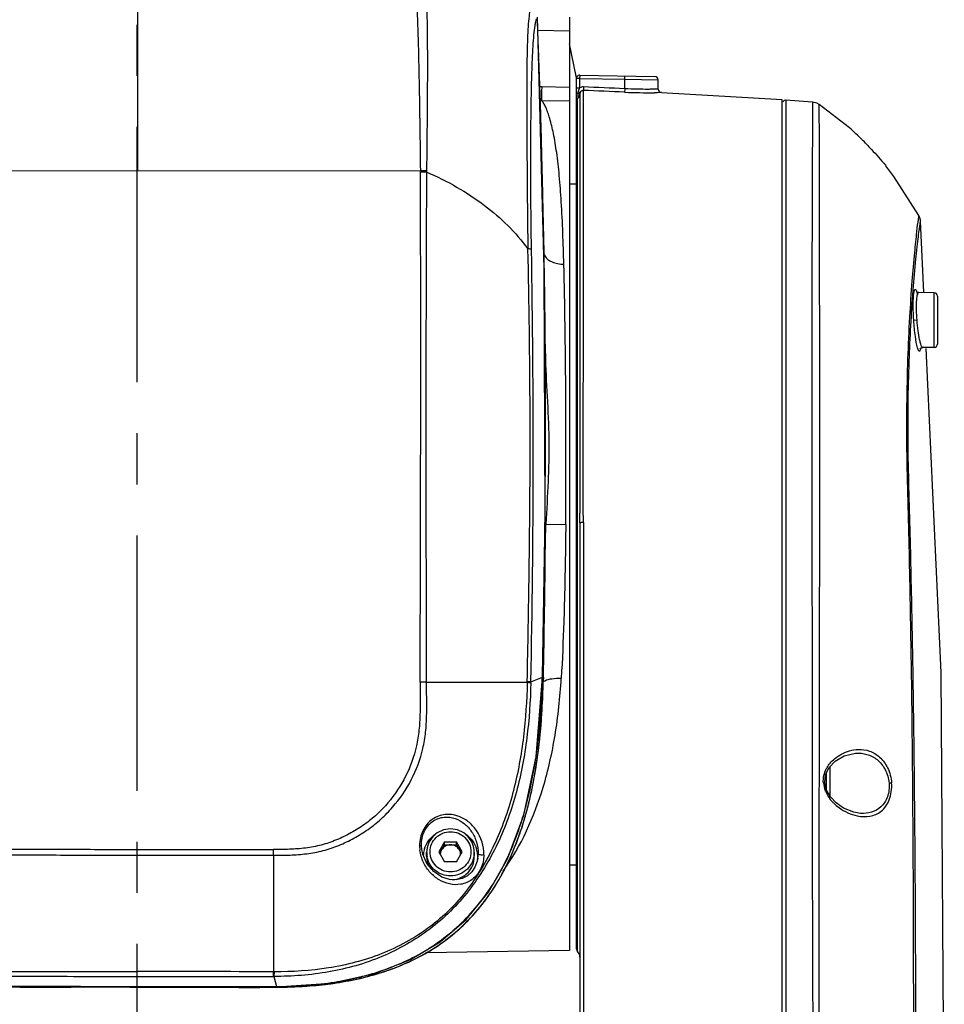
# Model space of a CAD drawing. Header units: millimetres. Extents: x 5828 to 6704, y 123 to 421.
# Tile 18 of 145: x 6362.36 to 6369.14, y 273.04 to 280.27. Entities that reach past the tile are written whole.
import ezdxf

# ---------------------------------------------------------------- set-up
doc = ezdxf.new("R2010")
doc.units = ezdxf.units.MM
doc.linetypes.add('CENTER', pattern=[0.6, 0.375, -0.075, 0.075, -0.075])
doc.layers.add('中心线', color=7, linetype='Continuous')
doc.layers.add('外形图', color=7, linetype='Continuous')

msp = doc.modelspace()

# ---------------------------------------------------------------- linework, layer by layer
at = {"layer": '中心线', "linetype": 'CENTER', "ltscale": 5}
msp.add_line((6363.2184, 232.6078), (6363.2184, 284.1719), dxfattribs=at)
at = {"layer": '外形图', "color": 7, "linetype": 'Continuous'}
for p, q in [((6363.2217, 279.1621), (6363.2232, 281.2533)), ((6366.2067, 278.4418), (6366.1563, 280.2899)), ((6366.3934, 280.2884), (6366.3934, 273.4353)), ((6366.1591, 280.1925), (6366.3934, 280.1884)), ((6366.4406, 279.8549), (6366.3934, 280.0921)), ((6366.4413, 279.8494), (6366.4406, 279.8549)), ((6366.4434, 279.8384), (6366.4463, 279.85)), ((6366.4689, 279.8634), (6367.0188, 279.8538)), ((6366.3934, 279.7733), (6366.1881, 279.7765)), ((6366.4434, 273.4447), (6366.4434, 279.8384)), ((6366.4434, 279.7704), (6366.4689, 279.7704)), ((6366.4689, 279.8384), (6366.4435, 279.8384)), ((6366.4689, 279.7704), (6366.4689, 279.8384)), ((6366.4689, 279.8384), (6366.7978, 279.8326)), ((6366.7978, 279.7628), (6366.7978, 279.8326)), ((6366.7978, 279.8326), (6367.0434, 279.8288)), ((6367.0434, 279.7595), (6367.0434, 279.8288)), ((6366.1807, 279.5675), (6366.1757, 279.7369)), ((6366.181, 279.5675), (6366.1758, 279.7369)), ((6366.4559, 279.6955), (6366.4552, 279.7318)), ((6366.4725, 279.7399), (6366.4684, 279.7264)), ((6366.4684, 279.7264), (6366.4684, 278.6629)), ((6366.4945, 279.6676), (6366.4943, 279.751)), ((6367.0666, 279.7346), (6367.0661, 279.7346)), ((6367.0671, 279.7345), (6367.0666, 279.7346)), ((6367.9534, 279.6819), (6367.0667, 279.7342)), ((6366.1881, 279.6771), (6366.3934, 279.6739)), ((6366.4518, 273.4261), (6366.4518, 279.6916)), ((6366.4945, 278.6629), (6366.4945, 279.669)), ((6367.9534, 264.2562), (6367.9534, 279.6819)), ((6367.9802, 279.6791), (6367.9802, 267.7723)), ((6368.1765, 279.6656), (6367.9802, 279.6791)), ((6368.4473, 279.4757), (6368.226, 279.6483)), ((6368.4473, 279.4758), (6368.4455, 279.4773)), ((6368.7112, 279.201), (6368.7149, 279.1964)), ((6361.1461, 279.1635), (6365.2973, 279.1608)), ((6365.2974, 279.1517), (6365.2973, 279.1608)), ((6365.3449, 279.1509), (6365.3451, 279.1603)), ((6365.345, 279.1509), (6365.345, 279.1603)), ((6366.3934, 279.0638), (6366.4434, 279.0638)), ((6368.9569, 278.8327), (6368.9569, 278.8327)), ((6368.9688, 278.7915), (6368.9688, 278.7915)), ((6368.9927, 278.268), (6368.9688, 278.7914)), ((6366.2059, 278.4716), (6366.2042, 278.5638)), ((6366.206, 278.4716), (6366.2045, 278.5638)), ((6366.2068, 278.4165), (6366.206, 278.4716)), ((6366.2132, 276.6194), (6366.2067, 278.4418)), ((6368.9137, 278.2862), (6368.9133, 278.2807)), ((6369.0689, 278.2642), (6368.9552, 278.2662)), ((6369.0689, 277.8634), (6369.0689, 278.2642)), ((6369.0934, 278.2393), (6369.0934, 277.8884)), ((6368.9439, 278.0638), (6368.9196, 278.0621)), ((6366.2132, 277.8163), (6366.2132, 277.8191)), ((6366.2134, 277.8163), (6366.2134, 277.8191)), ((6366.2155, 277.8191), (6366.2156, 277.8163)), ((6369.0689, 277.8634), (6368.9856, 277.8619)), ((6366.1936, 275.4399), (6366.2132, 276.6194)), ((6366.2104, 276.3936), (6366.2119, 276.5415)), ((6366.2195, 276.5652), (6366.3647, 276.5638)), ((6366.4684, 276.5749), (6366.4684, 272.8126)), ((6366.4945, 276.5774), (6366.4945, 272.8126)), ((6366.2151, 276.4112), (6366.2152, 276.4208)), ((6366.1082, 275.4076), (6366.1928, 275.4412)), ((6366.1484, 274.857), (6366.1936, 275.4399)), ((6366.1915, 275.4122), (6366.1927, 275.4412)), ((6366.1918, 275.4122), (6366.1927, 275.4412)), ((6366.1927, 275.4412), (6366.1936, 275.4399)), ((6366.2001, 275.4398), (6366.1996, 275.4137)), ((6365.3424, 275.405), (6366.0816, 275.4045)), ((6366.0816, 275.4045), (6366.0818, 275.4109)), ((6368.4913, 274.8841), (6368.4941, 274.8843)), ((6368.4913, 274.8841), (6368.4913, 274.8841)), ((6368.3034, 274.7834), (6368.3034, 274.5707)), ((6368.1743, 274.7388), (6368.1743, 274.5888)), ((6368.2728, 274.7261), (6368.2979, 274.7773)), ((6368.2784, 274.6159), (6368.2784, 274.7377)), ((6368.2793, 274.6126), (6368.2662, 274.6658)), ((6368.308, 274.5629), (6368.2793, 274.6126)), ((6368.3504, 274.518), (6368.308, 274.5629)), ((6365.3057, 274.2065), (6365.3056, 274.2095)), ((6365.3085, 274.175), (6365.3057, 274.2065)), ((6365.4751, 274.2329), (6365.4318, 274.159)), ((6365.4385, 274.1477), (6365.4751, 274.2103)), ((6365.4751, 274.2103), (6365.4751, 274.2329)), ((6365.4751, 274.2329), (6365.5617, 274.2329)), ((6365.4751, 274.2103), (6365.5617, 274.2103)), ((6365.5617, 274.2103), (6365.5617, 274.2329)), ((6365.605, 274.159), (6365.5617, 274.2329)), ((6365.5617, 274.2103), (6365.5984, 274.1477)), ((6364.2184, 274.1341), (6364.2179, 273.2777)), ((6365.3158, 274.1417), (6365.3085, 274.175)), ((6365.3085, 274.1747), (6365.3085, 274.175)), ((6365.3453, 274.0745), (6365.3158, 274.1417)), ((6365.3434, 274.1243), (6365.3434, 274.1547)), ((6365.4318, 274.159), (6365.4751, 274.0851)), ((6365.5617, 274.0851), (6365.605, 274.159)), ((6365.6934, 274.1243), (6365.6934, 274.1547)), ((6365.7217, 274.1456), (6365.7216, 274.1422)), ((6365.5617, 274.0851), (6365.4751, 274.0851)), ((6365.7189, 274.1127), (6365.7189, 274.1125)), ((6366.3934, 274.0638), (6366.4434, 274.0638)), ((6366.3934, 273.4353), (6365.3371, 273.4169)), ((6364.2158, 273.2437), (6364.2211, 273.2437)), ((6364.2211, 273.2437), (6364.2413, 273.1691)), ((6362.1943, 273.1683), (6362.3572, 273.1674)), ((6362.3572, 273.1674), (6363.2178, 273.1664)), ((6363.2178, 273.1645), (6363.2201, 273.1645)), ((6363.2178, 273.1638), (6363.2201, 273.1638)), ((6364.2413, 273.1691), (6364.2413, 273.1669)), ((6364.2413, 273.1676), (6364.2565, 273.168)), ((6364.2413, 273.1647), (6364.2565, 273.1649))]:
    msp.add_line(p, q, dxfattribs=at)
for points in [[(6367.9802, 279.6791), (6367.9678, 279.6768), (6367.9574, 279.6676)], [(6368.2261, 279.6483), (6368.2087, 279.6579), (6368.1765, 279.6656)], [(6368.9569, 278.8327), (6368.7745, 279.1198), (6368.7149, 279.1964)], [(6368.9688, 278.7915), (6368.9682, 278.7975), (6368.9647, 278.8139), (6368.957, 278.8327)], [(6368.9552, 278.2662), (6368.9447, 278.2691), (6368.9402, 278.2728)], [(6368.8989, 265.6171), (6369.0791, 268.8516), (6369.144, 272.1476), (6369.1203, 275.4763), (6369.0116, 277.8558)], [(6368.9683, 277.8538), (6368.9677, 277.8517), (6368.972, 277.857), (6368.9856, 277.8619)], [(6364.2413, 273.1669), (6364.6399, 273.1955), (6364.9639, 273.2661), (6365.2257, 273.3685), (6365.4428, 273.4988), (6365.6325, 273.6628), (6365.7965, 273.8619), (6365.937, 274.1079), (6366.0572, 274.4285), (6366.1484, 274.857)], [(6368.2979, 274.7773), (6368.3421, 274.825), (6368.408, 274.8646), (6368.4913, 274.8841)], [(6368.2662, 274.6658), (6368.2658, 274.6715), (6368.2728, 274.7261)], [(6368.5298, 274.4415), (6368.48, 274.4494), (6368.4045, 274.4801), (6368.3504, 274.518)], [(6365.7189, 274.1125), (6365.7146, 274.0912), (6365.6983, 274.0474), (6365.675, 274.0119), (6365.6436, 273.9829), (6365.6048, 273.9625), (6365.5603, 273.9528), (6365.5105, 273.9554), (6365.4552, 273.9734), (6365.3953, 274.0139), (6365.3453, 274.0745)], [(6363.2178, 273.1664), (6364.0803, 273.1662), (6364.2413, 273.1669)]]:
    msp.add_lwpolyline(points, dxfattribs=at)
for centre, radius, start, end in [((6287.7886, 277.229), 78.4273, 1.832459, 2.222359), ((6287.1631, 277.1388), 79.0554, 1.032881, 2.223859), ((6366.4684, 279.8384), 0.025, 89, 152.35824), ((6365.1868, 279.861), 1.2823, 358.98724, 359.49837), ((6367.0184, 279.8288), 0.025, 359.97946, 89.04386), ((6363.6137, 212.4447), 67.3934, 87.291932, 87.550399), ((6366.4213, 279.7277), 0.0473, 330.65157, 344.44412), ((6364.4418, 230.2754), 49.5182, 87.2738, 87.62437), ((6366.974, 283.5552), 3.8214, 267.34597, 270.64223), ((6367.0684, 279.7595), 0.025, 179.99186, 267.03463), ((6366.1895, 279.8257), 0.1486, 265.30397, 269.4233), ((6288.3733, 277.2475), 77.8423, 1.506732, 1.707891), ((6288.9998, 277.2634), 77.2156, 0.96495, 1.507133), ((6365.3055, 277.569), 1.5917, 88.57758, 90.29692), ((6365.2937, 277.5686), 1.5831, 88.14571, 89.86706), ((6282.6803, 277.126), 83.4457, 358.820031, 1.000378), ((6287.1654, 277.1388), 79.0531, 0.49308, 1.032861), ((6288.9216, 277.264), 77.2938, 0.411466, 0.854289), ((6369.0684, 278.2393), 0.025, 0, 89), ((6369.0684, 277.8884), 0.025, 271, 0), ((6289.8422, 277.2623), 76.3733, 359.549898, 0.415589), ((6349.6233, 276.5696), 16.8451, 0.01779, 0.25971), ((6287.1756, 277.1388), 79.0428, 358.76833, 359.472539), ((6347.1253, 276.0073), 19.0759, 358.29921, 358.65382), ((6365.2713, 272.944), 2.462, 88.34461, 89.44737), ((6363.0451, 275.4686), 3.0638, 358.73835, 358.86026), ((6362.4809, 275.3962), 3.7053, 350.94043, 352.28381), ((6368.4976, 274.6492), 0.2503, 139.78004, 140.27607), ((6368.471, 278.1343), 3.4807, 274.40145, 274.70707), ((6368.4436, 274.6743), 0.1862, 200.34133, 202.23079), ((6363.618, 275.1533), 2.5418, 341.66011, 345.10081), ((6368.5558, 274.7434), 0.3186, 223.19287, 224.84225), ((6363.8494, 275.0771), 2.2981, 338.88432, 341.6484), ((6365.5409, 274.2072), 0.2494, 179.92547, 181.07176), ((6365.563, 274.2057), 0.2714, 180.66923, 187.07483), ((6360.5786, 274.1852), 3.6401, 359.19577, 359.85531), ((6365.5139, 274.1241), 0.1955, 165.58984, 177.44303), ((6365.5123, 274.1244), 0.1938, 163.31648, 165.58084), ((6365.5137, 274.1547), 0.1702, 180.02271, 190.17055), ((6365.5161, 274.1364), 0.0726, 169.82427, 179.32838), ((6365.5208, 274.1364), 0.0726, 0.67162, 10.17573), ((6365.523, 274.124), 0.1954, 5.12507, 16.65675), ((6365.5252, 274.1242), 0.1933, 359.97027, 5.12455), ((6365.4748, 274.1497), 0.2469, 351.37262, 358.25665), ((6365.5239, 274.1244), 0.1946, 353.37093, 356.5285), ((6365.5258, 274.1243), 0.1927, 356.52732, 359.95744), ((6366.4684, 273.4447), 0.025, 180, 228.18969), ((6366.4184, 273.3888), 0.05, 0, 48.18969), ((6362.9259, -19.4636), 292.7442, 89.747129, 89.942849), ((6364.2196, 275.9158), 2.6381, 269.96178, 270.08257), ((6364.3, 275.5413), 2.3675, 277.11015, 281.83978), ((6364.3022, 275.675), 2.507, 277.34493, 278.1172), ((6364.3526, 275.2806), 2.1015, 281.89438, 284.35402), ((6362.954, -144.7353), 417.8992, 89.963826, 90.08205), ((6364.1426, 280.6578), 7.4937, 270.52902, 270.75512), ((6364.1856, 277.2852), 4.1164, 270.77568, 271.59823)]:
    msp.add_arc(centre, radius, start, end, dxfattribs=at)
for points, knots in [([(6365.1847, 281.1494), (6365.1952, 281.1168), (6365.2138, 281.0307), (6365.2358, 280.8723), (6365.2561, 280.6608), (6365.271, 280.4053), (6365.2811, 280.1179), (6365.2906, 279.6996), (6365.2943, 279.3783), (6365.2973, 279.1608)], [0, 0, 0, 0, 0.051524, 0.132086, 0.2404, 0.370903, 0.516904, 0.672797, 1, 1, 1, 1]), ([(6365.3451, 279.1603), (6365.3477, 279.4187), (6365.3529, 279.7968), (6365.3494, 280.2819), (6365.3424, 280.5086), (6365.336, 280.6154)], [0, 0, 0, 0, 0.532634, 0.779531, 1, 1, 1, 1]), ([(6366.1042, 280.3513), (6366.0999, 280.333), (6366.0935, 280.2895), (6366.0871, 280.2165), (6366.083, 280.1292), (6366.0797, 279.9947), (6366.0784, 279.8123), (6366.0784, 279.5821), (6366.0794, 279.3413), (6366.0811, 279.0939), (6366.0834, 278.8421), (6366.0855, 278.6731), (6366.0867, 278.5881)], [0, 0, 0, 0, 0.032073, 0.074444, 0.12467, 0.180555, 0.303216, 0.434846, 0.571952, 0.712553, 0.855485, 1, 1, 1, 1]), ([(6366.1132, 278.5829), (6366.1118, 278.6655), (6366.1096, 278.8297), (6366.108, 279.074), (6366.1077, 279.3138), (6366.1092, 279.5467), (6366.1121, 279.7348), (6366.116, 279.8785), (6366.1196, 279.979), (6366.1243, 280.072), (6366.1303, 280.1542), (6366.1369, 280.2141), (6366.1437, 280.2529), (6366.1476, 280.2689), (6366.1498, 280.2758)], [0, 0, 0, 0, 0.146173, 0.29062, 0.432511, 0.570581, 0.702682, 0.76545, 0.825144, 0.880646, 0.93016, 0.971014, 0.9872, 1, 1, 1, 1]), ([(6366.4689, 279.8634), (6366.4692, 279.8634), (6366.4687, 279.8614), (6366.4693, 279.8594), (6366.469, 279.8549), (6366.469, 279.8517), (6366.469, 279.8498)], [0, 0, 0, 0, 0.069638, 0.270088, 0.587985, 1, 1, 1, 1]), ([(6366.7978, 279.8326), (6366.7979, 279.8358), (6366.7979, 279.8417), (6366.798, 279.8487), (6366.7979, 279.8531), (6366.7981, 279.8556), (6366.7978, 279.8566), (6366.798, 279.8576), (6366.7978, 279.8576)], [0, 0, 0, 0, 0.381877, 0.706627, 0.830957, 0.923205, 0.980239, 1, 1, 1, 1]), ([(6366.1881, 279.7765), (6366.1879, 279.7646), (6366.1876, 279.7424), (6366.1873, 279.7127), (6366.1877, 279.6916), (6366.1876, 279.6806), (6366.1881, 279.6771)], [0, 0, 0, 0, 0.3593, 0.671129, 0.894539, 1, 1, 1, 1]), ([(6366.4959, 279.7764), (6366.4957, 279.7733), (6366.4956, 279.7676), (6366.495, 279.7594), (6366.4957, 279.7552), (6366.4946, 279.7516), (6366.4952, 279.7514)], [0, 0, 0, 0, 0.379233, 0.702643, 0.919266, 1, 1, 1, 1]), ([(6366.4434, 279.7305), (6366.4434, 279.7308), (6366.445, 279.7311), (6366.4482, 279.7322), (6366.4523, 279.7318), (6366.4552, 279.7318)], [0, 0, 0, 0, 0.076394, 0.277446, 1, 1, 1, 1]), ([(6366.4552, 279.7318), (6366.459, 279.7326), (6366.4672, 279.7348), (6366.4719, 279.7419), (6366.4751, 279.7446)], [0, 0, 0, 0, 0.477887, 1, 1, 1, 1]), ([(6366.4552, 279.7318), (6366.4564, 279.7314), (6366.4601, 279.7298), (6366.464, 279.7289), (6366.4666, 279.7279)], [0, 0, 0, 0, 0.315746, 1, 1, 1, 1]), ([(6366.4666, 279.7279), (6366.4671, 279.7277), (6366.4678, 279.7274), (6366.4684, 279.7267), (6366.4684, 279.7264)], [0, 0, 0, 0, 0.638995, 1, 1, 1, 1]), ([(6366.7978, 279.7628), (6366.7975, 279.7572), (6366.7976, 279.7489), (6366.7966, 279.7405), (6366.797, 279.7379)], [0, 0, 0, 0, 0.680164, 1, 1, 1, 1]), ([(6367.0434, 279.7595), (6367.0415, 279.7599), (6367.0346, 279.7592), (6367.0203, 279.7595), (6366.9976, 279.7589), (6366.9535, 279.7587), (6366.886, 279.7591), (6366.8288, 279.7612), (6366.7978, 279.7628)], [0, 0, 0, 0, 0.023269, 0.082735, 0.176228, 0.300373, 0.621469, 1, 1, 1, 1]), ([(6367.0661, 279.7346), (6367.0642, 279.7347), (6367.0478, 279.7345), (6367.0314, 279.7342), (6367.0168, 279.7341)], [0, 0, 0, 0, 0.112525, 1, 1, 1, 1]), ([(6366.3506, 278.4748), (6366.3466, 278.6274), (6366.3393, 278.8448), (6366.3192, 279.1179), (6366.3005, 279.2854), (6366.2777, 279.4256), (6366.2514, 279.5369), (6366.2262, 279.6109), (6366.2046, 279.6542), (6366.1936, 279.6705), (6366.1881, 279.6771)], [0, 0, 0, 0, 0.374497, 0.533436, 0.671563, 0.7878, 0.881402, 0.952012, 0.97877, 1, 1, 1, 1]), ([(6368.1765, 279.6656), (6368.1764, 279.6656), (6368.1766, 279.6647), (6368.1763, 279.6637), (6368.1764, 279.6613), (6368.1762, 279.6568), (6368.1761, 279.6486), (6368.176, 279.6363), (6368.1759, 279.6204), (6368.1757, 279.6011), (6368.1757, 279.5782), (6368.1756, 279.5408), (6368.1755, 279.4856), (6368.1753, 279.4096), (6368.175, 279.3206), (6368.1745, 279.2192), (6368.1739, 279.1057), (6368.1732, 278.9316), (6368.1726, 278.6879), (6368.1724, 278.3673), (6368.1711, 278.0139), (6368.17, 277.634), (6368.1711, 277.2348), (6368.1696, 276.8241), (6368.1717, 276.4083), (6368.1727, 275.9913), (6368.1732, 275.574), (6368.1753, 275.1565), (6368.1746, 274.8781), (6368.1743, 274.7388)], [0, 0, 0, 0, 0.000089, 0.000356, 0.000801, 0.001425, 0.003211, 0.005713, 0.008931, 0.012866, 0.017514, 0.022866, 0.035639, 0.051103, 0.06918, 0.089794, 0.11286, 0.138288, 0.19579, 0.261286, 0.33347, 0.41102, 0.492586, 0.576552, 0.661135, 0.745773, 0.830469, 0.915218, 1, 1, 1, 1]), ([(6368.2255, 267.9171), (6368.2242, 268.4791), (6368.2249, 269.6032), (6368.2231, 271.2892), (6368.2277, 272.694), (6368.2248, 273.6772), (6368.2247, 274.2387), (6368.2265, 274.6596), (6368.2283, 275.0804), (6368.228, 275.5009), (6368.2282, 275.9211), (6368.2304, 276.4803), (6368.2291, 277.035), (6368.229, 277.5788), (6368.2291, 277.9639), (6368.2288, 278.323), (6368.2284, 278.6493), (6368.228, 278.8978), (6368.2276, 279.0754), (6368.2274, 279.1913), (6368.2273, 279.2951), (6368.2271, 279.3862), (6368.2267, 279.4641), (6368.2264, 279.5207), (6368.2262, 279.559), (6368.2261, 279.5824), (6368.226, 279.6022), (6368.2259, 279.6184), (6368.2259, 279.6309), (6368.2259, 279.6393), (6368.226, 279.6439), (6368.2258, 279.6464), (6368.2261, 279.6473), (6368.2258, 279.6484), (6368.226, 279.6483)], [0, 0, 0, 0, 0.143718, 0.287451, 0.431151, 0.502977, 0.538873, 0.574751, 0.610616, 0.646472, 0.68229, 0.718086, 0.789459, 0.824141, 0.85716, 0.887951, 0.915963, 0.940601, 0.951496, 0.961389, 0.970244, 0.978023, 0.984686, 0.990187, 0.992488, 0.994481, 0.996167, 0.997547, 0.998619, 0.999386, 0.999655, 0.999847, 0.999962, 1, 1, 1, 1]), ([(6368.5725, 279.3563), (6368.5622, 279.3669), (6368.5216, 279.4078), (6368.4795, 279.4473), (6368.4473, 279.4758)], [0, 0, 0, 0, 0.255967, 1, 1, 1, 1]), ([(6368.5724, 279.3562), (6368.5849, 279.3434), (6368.6328, 279.2931), (6368.6786, 279.2409), (6368.7112, 279.201)], [0, 0, 0, 0, 0.258231, 1, 1, 1, 1]), ([(6365.295, 275.4059), (6365.2966, 275.7183), (6365.2983, 276.343), (6365.3004, 277.5916), (6365.3004, 278.5278), (6365.2974, 279.1517)], [0, 0, 0, 0, 0.250205, 0.500283, 1, 1, 1, 1]), ([(6365.3424, 275.405), (6365.3422, 275.7175), (6365.3407, 276.3422), (6365.3404, 277.279), (6365.3407, 278.2152), (6365.3433, 278.8391), (6365.3449, 279.1509)], [0, 0, 0, 0, 0.250238, 0.500337, 0.750271, 1, 1, 1, 1]), ([(6365.3449, 279.1509), (6365.4944, 279.0863), (6365.7697, 278.9307), (6365.9972, 278.7086), (6366.0867, 278.5881)], [0, 0, 0, 0, 0.520286, 1, 1, 1, 1]), ([(6368.9569, 278.8326), (6368.9567, 278.8329), (6368.9551, 278.8296), (6368.955, 278.8236), (6368.9526, 278.8133), (6368.9516, 278.8065)], [0, 0, 0, 0, 0.044284, 0.223084, 1, 1, 1, 1]), ([(6368.9516, 278.8065), (6368.9473, 278.7761), (6368.9379, 278.6945), (6368.9223, 278.5423), (6368.9045, 278.3329), (6368.887, 278.0723), (6368.8732, 277.7681), (6368.866, 277.4291), (6368.8664, 277.0657), (6368.8814, 276.5617), (6368.891, 276.0525), (6368.9005, 275.5423), (6368.9067, 275.0313), (6368.9124, 274.392), (6368.9177, 273.3674), (6368.9161, 272.085), (6368.9056, 270.5446), (6368.8917, 269.3886), (6368.8754, 268.6177), (6368.8645, 268.1037), (6368.8531, 267.7183), (6368.8452, 267.4614)], [0, 0, 0, 0, 0.008099, 0.021723, 0.040427, 0.063656, 0.090747, 0.120918, 0.153279, 0.186799, 0.25418, 0.287919, 0.321673, 0.389256, 0.456934, 0.592491, 0.728245, 0.864116, 0.89809, 0.932062, 1, 1, 1, 1]), ([(6368.9688, 278.7915), (6368.9682, 278.799), (6368.9553, 278.7155), (6368.9533, 278.6912), (6368.9418, 278.5939), (6368.9292, 278.4691), (6368.9196, 278.3616), (6368.9137, 278.2862)], [0, 0, 0, 0, 0.044774, 0.231529, 0.37631, 0.553671, 1, 1, 1, 1]), ([(6366.4685, 278.6629), (6366.4685, 278.3498), (6366.4686, 277.6775), (6366.4668, 277.0052), (6366.4683, 276.646)], [0, 0, 0, 0, 0.465746, 1, 1, 1, 1]), ([(6366.4944, 276.5769), (6366.4923, 276.7653), (6366.4926, 277.1371), (6366.4945, 277.8344), (6366.4945, 278.3433), (6366.4945, 278.6688)], [0, 0, 0, 0, 0.270251, 0.53315, 1, 1, 1, 1]), ([(6366.0818, 275.4109), (6366.0876, 275.6758), (6366.0994, 276.3378), (6366.1067, 277.397), (6366.0964, 278.1912), (6366.0867, 278.5881)], [0, 0, 0, 0, 0.25015, 0.62516, 1, 1, 1, 1]), ([(6366.1132, 278.5829), (6366.1104, 278.5845), (6366.1013, 278.5863), (6366.0924, 278.5875), (6366.0867, 278.5881)], [0, 0, 0, 0, 0.361199, 1, 1, 1, 1]), ([(6366.2104, 278.5361), (6366.2213, 278.5156), (6366.255, 278.492), (6366.3054, 278.4774), (6366.3353, 278.4747), (6366.3506, 278.4748)], [0, 0, 0, 0, 0.439252, 0.710324, 1, 1, 1, 1]), ([(6366.3647, 276.5638), (6366.3671, 276.9003), (6366.3669, 277.5373), (6366.3583, 278.1743), (6366.3506, 278.4748)], [0, 0, 0, 0, 0.528201, 1, 1, 1, 1]), ([(6368.9133, 278.2807), (6368.8999, 278.1087), (6368.8786, 277.7255), (6368.872, 277.2281), (6368.8832, 276.7891), (6368.893, 276.4467), (6368.9004, 276.103), (6368.9101, 275.6444), (6368.9187, 275.0704), (6368.9259, 274.3811), (6368.9306, 273.6909), (6368.9331, 272.7694), (6368.9312, 271.6165), (6368.9202, 270.232), (6368.9007, 269.0778), (6368.8778, 268.1543), (6368.8621, 267.6927), (6368.8541, 267.4619)], [0, 0, 0, 0, 0.04784, 0.10637, 0.137831, 0.169588, 0.20134, 0.233135, 0.296767, 0.360477, 0.424265, 0.488109, 0.61594, 0.743904, 0.871945, 0.935973, 1, 1, 1, 1]), ([(6368.9182, 278.243), (6368.9186, 278.2484), (6368.9197, 278.258), (6368.9217, 278.2708), (6368.9241, 278.2804), (6368.9264, 278.2865), (6368.9302, 278.2903), (6368.9347, 278.2877), (6368.9375, 278.2821), (6368.9395, 278.2774), (6368.9405, 278.2745)], [0, 0, 0, 0, 0.237058, 0.428515, 0.572088, 0.667838, 0.723519, 0.775362, 0.864267, 1, 1, 1, 1]), ([(6368.9439, 278.0638), (6368.942, 278.0883), (6368.9397, 278.134), (6368.9397, 278.1883), (6368.9422, 278.2244), (6368.9447, 278.244), (6368.9479, 278.257), (6368.951, 278.2641), (6368.9531, 278.2656)], [0, 0, 0, 0, 0.361796, 0.673937, 0.797818, 0.894669, 0.961975, 1, 1, 1, 1]), ([(6368.9405, 278.2745), (6368.9411, 278.2728), (6368.9436, 278.2646), (6368.9456, 278.2563), (6368.947, 278.2496)], [0, 0, 0, 0, 0.210333, 1, 1, 1, 1]), ([(6368.9531, 278.2656), (6368.9534, 278.2658), (6368.9541, 278.2661), (6368.9548, 278.2662), (6368.9552, 278.2662)], [0, 0, 0, 0, 0.520316, 1, 1, 1, 1]), ([(6368.9196, 278.0621), (6368.9173, 278.0957), (6368.9148, 278.156), (6368.9158, 278.2165), (6368.9182, 278.243)], [0, 0, 0, 0, 0.558043, 1, 1, 1, 1]), ([(6368.9484, 277.8592), (6368.9403, 277.8863), (6368.9294, 277.9542), (6368.9223, 278.0222), (6368.9196, 278.0621)], [0, 0, 0, 0, 0.414174, 1, 1, 1, 1]), ([(6368.9856, 277.8619), (6368.9835, 277.8619), (6368.9785, 277.8677), (6368.9739, 277.8791), (6368.9681, 277.8979), (6368.9598, 277.934), (6368.9508, 277.9901), (6368.9459, 278.0379), (6368.9439, 278.0638)], [0, 0, 0, 0, 0.030666, 0.091811, 0.185406, 0.308778, 0.626739, 1, 1, 1, 1]), ([(6368.9536, 277.8444), (6368.9532, 277.8454), (6368.9512, 277.8503), (6368.9496, 277.8552), (6368.9484, 277.8592)], [0, 0, 0, 0, 0.211499, 1, 1, 1, 1]), ([(6368.9685, 277.8495), (6368.9678, 277.8461), (6368.9666, 277.8414), (6368.9634, 277.8353), (6368.9598, 277.8354), (6368.9564, 277.8385), (6368.9548, 277.8418), (6368.9536, 277.8444)], [0, 0, 0, 0, 0.356931, 0.546011, 0.613872, 0.702965, 1, 1, 1, 1]), ([(6366.2155, 277.8163), (6366.2166, 277.712), (6366.2283, 277.5035), (6366.2411, 277.2429), (6366.2408, 277.0342), (6366.2339, 276.8256), (6366.224, 276.6694), (6366.2195, 276.5651)], [0, 0, 0, 0, 0.249991, 0.499985, 0.62499, 0.74999, 1, 1, 1, 1]), ([(6366.3647, 276.5638), (6366.3637, 276.4676), (6366.36, 276.2288), (6366.3519, 275.8519), (6366.3395, 275.5715), (6366.3318, 275.4337)], [0, 0, 0, 0, 0.255371, 0.633723, 1, 1, 1, 1]), ([(6366.4944, 276.5774), (6366.4912, 276.5774), (6366.4854, 276.5773), (6366.4772, 276.577), (6366.4726, 276.576), (6366.4686, 276.5758), (6366.4685, 276.5749)], [0, 0, 0, 0, 0.370153, 0.670322, 0.89525, 1, 1, 1, 1]), ([(6366.1959, 275.5592), (6366.1992, 275.6982), (6366.2041, 275.9764), (6366.2087, 276.2545), (6366.2104, 276.3936)], [0, 0, 0, 0, 0.499979, 1, 1, 1, 1]), ([(6365.9047, 274.0182), (6366.0378, 274.2022), (6366.1872, 274.5365), (6366.2953, 275.023), (6366.3235, 275.2933), (6366.3318, 275.4337)], [0, 0, 0, 0, 0.455983, 0.717657, 1, 1, 1, 1]), ([(6366.2105, 275.416), (6366.2269, 275.4239), (6366.2677, 275.4331), (6366.3089, 275.4347), (6366.3318, 275.4337)], [0, 0, 0, 0, 0.442814, 1, 1, 1, 1]), ([(6364.2184, 274.1341), (6364.2592, 274.1339), (6364.3407, 274.1345), (6364.463, 274.1424), (6364.5835, 274.1652), (6364.6997, 274.2044), (6364.8101, 274.2574), (6364.9142, 274.3217), (6365.0098, 274.3981), (6365.1239, 274.5144), (6365.2398, 274.684), (6365.3115, 274.8769), (6365.3382, 275.038), (6365.3445, 275.1603), (6365.344, 275.2827), (6365.3426, 275.3643), (6365.3424, 275.405)], [0, 0, 0, 0, 0.062587, 0.125178, 0.187721, 0.250249, 0.312728, 0.37519, 0.437622, 0.500051, 0.624776, 0.749696, 0.812252, 0.874838, 0.937447, 1, 1, 1, 1]), ([(6365.295, 275.4059), (6365.2948, 275.3667), (6365.2952, 275.2881), (6365.2956, 275.1702), (6365.2892, 275.0524), (6365.2641, 274.8973), (6365.1977, 274.7108), (6365.0884, 274.546), (6364.9799, 274.4326), (6364.8884, 274.3581), (6364.7885, 274.2956), (6364.6823, 274.2443), (6364.5705, 274.2061), (6364.4544, 274.1843), (6364.3366, 274.1765), (6364.258, 274.1759), (6364.2187, 274.176)], [0, 0, 0, 0, 0.062592, 0.125191, 0.187772, 0.250319, 0.375086, 0.499792, 0.562243, 0.624701, 0.687181, 0.749686, 0.81221, 0.874767, 0.93737, 1, 1, 1, 1]), ([(6366.1081, 275.4011), (6366.1051, 275.266), (6366.0914, 275.0634), (6366.0495, 274.7964), (6366.0048, 274.5988), (6365.9446, 274.4055), (6365.8669, 274.2186), (6365.771, 274.0402), (6365.6563, 273.8731), (6365.5223, 273.7208), (6365.3684, 273.5882), (6365.1987, 273.4766), (6364.9561, 273.3559), (6364.6929, 273.2826), (6364.4243, 273.2489), (6364.2888, 273.2439), (6364.2211, 273.2437)], [0, 0, 0, 0, 0.125065, 0.187569, 0.250022, 0.312419, 0.374771, 0.437131, 0.499548, 0.562002, 0.624434, 0.686971, 0.749575, 0.874662, 0.937328, 1, 1, 1, 1]), ([(6366.0816, 275.4045), (6366.0785, 275.2707), (6366.0658, 275.0697), (6366.026, 274.8047), (6365.9833, 274.6083), (6365.9256, 274.4157), (6365.851, 274.229), (6365.7587, 274.0504), (6365.6477, 273.8826), (6365.5157, 273.7307), (6365.3631, 273.5995), (6365.1937, 273.4914), (6364.9513, 273.3777), (6364.6246, 273.2941), (6364.3567, 273.277), (6364.2229, 273.2777)], [0, 0, 0, 0, 0.125149, 0.187735, 0.250301, 0.312843, 0.375365, 0.43789, 0.500423, 0.562925, 0.625339, 0.687753, 0.750186, 0.874934, 1, 1, 1, 1]), ([(6364.2413, 273.1642), (6364.3131, 273.1651), (6364.4566, 273.1695), (6364.6708, 273.1916), (6364.8823, 273.2326), (6365.0885, 273.2948), (6365.2859, 273.3808), (6365.4692, 273.4935), (6365.6329, 273.6325), (6365.7737, 273.794), (6365.8899, 273.9735), (6366.0131, 274.2293), (6366.1164, 274.5698), (6366.1806, 274.9899), (6366.1966, 275.2725), (6366.1996, 275.4138)], [0, 0, 0, 0, 0.063014, 0.126021, 0.189005, 0.251954, 0.314838, 0.377592, 0.44023, 0.502748, 0.56514, 0.627432, 0.751688, 0.875859, 1, 1, 1, 1]), ([(6364.6562, 273.1931), (6364.781, 273.2109), (6365.0281, 273.2652), (6365.3761, 273.4186), (6365.6726, 273.6569), (6365.8949, 273.9629), (6366.043, 274.3083), (6366.1344, 274.6711), (6366.1839, 275.0411), (6366.1969, 275.2895), (6366.1996, 275.4137)], [0, 0, 0, 0, 0.126143, 0.251962, 0.377298, 0.502179, 0.626776, 0.751232, 0.87563, 1, 1, 1, 1]), ([(6366.0816, 275.4045), (6366.0845, 275.4043), (6366.0933, 275.4034), (6366.1022, 275.4024), (6366.1081, 275.4011)], [0, 0, 0, 0, 0.32249, 1, 1, 1, 1]), ([(6366.0818, 275.4109), (6366.0846, 275.4106), (6366.0935, 275.4098), (6366.1023, 275.4089), (6366.1082, 275.4076)], [0, 0, 0, 0, 0.322628, 1, 1, 1, 1]), ([(6366.1526, 274.8987), (6366.1642, 274.9838), (6366.1815, 275.1548), (6366.1891, 275.3264), (6366.1918, 275.4122)], [0, 0, 0, 0, 0.499988, 1, 1, 1, 1]), ([(6366.1978, 275.4084), (6366.1987, 275.4091), (6366.2027, 275.4119), (6366.2071, 275.4143), (6366.2105, 275.416)], [0, 0, 0, 0, 0.231985, 1, 1, 1, 1]), ([(6368.3065, 274.8109), (6368.3162, 274.8224), (6368.3566, 274.8622), (6368.4087, 274.8896), (6368.4486, 274.9008)], [0, 0, 0, 0, 0.267462, 1, 1, 1, 1]), ([(6368.4941, 274.8843), (6368.5215, 274.8854), (6368.5776, 274.8795), (6368.6562, 274.839), (6368.7166, 274.764), (6368.7352, 274.6986), (6368.7382, 274.6638)], [0, 0, 0, 0, 0.225791, 0.456196, 0.711376, 1, 1, 1, 1]), ([(6368.5126, 274.9108), (6368.5402, 274.9117), (6368.5975, 274.904), (6368.6765, 274.8572), (6368.7358, 274.7738), (6368.7537, 274.7032), (6368.7567, 274.6653)], [0, 0, 0, 0, 0.216629, 0.44253, 0.701161, 1, 1, 1, 1]), ([(6368.2775, 274.7677), (6368.2794, 274.7715), (6368.2875, 274.7861), (6368.2972, 274.7997), (6368.3051, 274.8092)], [0, 0, 0, 0, 0.255746, 1, 1, 1, 1]), ([(6368.2562, 274.6651), (6368.2576, 274.6652), (6368.2599, 274.6653), (6368.2633, 274.6658), (6368.2648, 274.6654), (6368.2662, 274.666), (6368.2662, 274.6658)], [0, 0, 0, 0, 0.415738, 0.734394, 0.933603, 1, 1, 1, 1]), ([(6368.5048, 274.4233), (6368.5351, 274.417), (6368.5976, 274.4134), (6368.6895, 274.4521), (6368.7393, 274.5266), (6368.7571, 274.6012), (6368.7586, 274.6437), (6368.7565, 274.6653)], [0, 0, 0, 0, 0.224814, 0.444043, 0.69393, 0.841935, 1, 1, 1, 1]), ([(6368.7382, 274.6638), (6368.7411, 274.6299), (6368.7347, 274.5647), (6368.6853, 274.4854), (6368.6106, 274.4447), (6368.5568, 274.4401), (6368.5304, 274.4414)], [0, 0, 0, 0, 0.293133, 0.545613, 0.771982, 1, 1, 1, 1]), ([(6368.1741, 274.5889), (6368.1737, 274.1912), (6368.1767, 273.3956), (6368.1799, 272.202), (6368.1782, 271.008), (6368.1793, 270.2119), (6368.1795, 269.8138)], [0, 0, 0, 0, 0.249847, 0.499848, 0.749912, 1, 1, 1, 1]), ([(6368.3299, 274.5187), (6368.3426, 274.5059), (6368.3937, 274.4625), (6368.4569, 274.4332), (6368.5048, 274.4233)], [0, 0, 0, 0, 0.269455, 1, 1, 1, 1]), ([(6365.7633, 274.138), (6365.7648, 274.2002), (6365.7344, 274.2948), (6365.6514, 274.3839), (6365.5721, 274.428), (6365.4768, 274.4401), (6365.3779, 274.4042), (6365.3071, 274.3181), (6365.2915, 274.244), (6365.2915, 274.2075)], [0, 0, 0, 0, 0.241483, 0.354808, 0.468152, 0.586691, 0.716786, 0.858477, 1, 1, 1, 1]), ([(6365.3056, 274.2095), (6365.3052, 274.2424), (6365.3175, 274.3094), (6365.3798, 274.3882), (6365.4687, 274.4206), (6365.5537, 274.4084), (6365.6237, 274.3676), (6365.6774, 274.3075), (6365.7135, 274.232), (6365.7222, 274.1749), (6365.7217, 274.1456)], [0, 0, 0, 0, 0.141814, 0.283825, 0.413145, 0.530606, 0.643133, 0.755985, 0.87338, 1, 1, 1, 1]), ([(6365.3266, 274.1801), (6365.333, 274.2014), (6365.3534, 274.2421), (6365.3862, 274.2737), (6365.4047, 274.2863)], [0, 0, 0, 0, 0.498784, 1, 1, 1, 1]), ([(6365.5184, 274.3274), (6365.4957, 274.3274), (6365.4498, 274.3184), (6365.3917, 274.2801), (6365.3526, 274.2227), (6365.3434, 274.1772), (6365.3434, 274.1547)], [0, 0, 0, 0, 0.251332, 0.501838, 0.75127, 1, 1, 1, 1]), ([(6365.5181, 274.0112), (6365.4986, 274.0112), (6365.4593, 274.0191), (6365.4095, 274.0519), (6365.3762, 274.1012), (6365.3645, 274.1594), (6365.3764, 274.2174), (6365.41, 274.2665), (6365.46, 274.2992), (6365.4993, 274.3068), (6365.5188, 274.3068)], [0, 0, 0, 0, 0.12592, 0.25125, 0.375883, 0.499986, 0.624092, 0.748729, 0.874081, 1, 1, 1, 1]), ([(6365.5188, 274.3068), (6365.5383, 274.3068), (6365.5776, 274.2989), (6365.6274, 274.2661), (6365.6607, 274.2168), (6365.6724, 274.1586), (6365.6605, 274.1005), (6365.6269, 274.0515), (6365.5769, 274.0188), (6365.5376, 274.0112), (6365.5181, 274.0112)], [0, 0, 0, 0, 0.12592, 0.25125, 0.375883, 0.499986, 0.624092, 0.748729, 0.874081, 1, 1, 1, 1]), ([(6365.6934, 274.1547), (6365.6934, 274.1772), (6365.6843, 274.2227), (6365.6452, 274.2801), (6365.5871, 274.3184), (6365.5412, 274.3274), (6365.5184, 274.3274)], [0, 0, 0, 0, 0.24873, 0.498162, 0.748669, 1, 1, 1, 1]), ([(6365.6321, 274.2863), (6365.6506, 274.2738), (6365.6835, 274.2422), (6365.7039, 274.2014), (6365.7103, 274.1801)], [0, 0, 0, 0, 0.501214, 1, 1, 1, 1]), ([(6364.8736, 273.2447), (6365.0007, 273.2772), (6365.1877, 273.3449), (6365.4136, 273.4791), (6365.5675, 273.6017), (6365.7039, 273.7428), (6365.8596, 273.9518), (6365.9465, 274.1282), (6365.9933, 274.2492)], [0, 0, 0, 0, 0.251292, 0.376794, 0.502028, 0.626964, 0.751632, 1, 1, 1, 1]), ([(6365.2915, 274.2025), (6365.2942, 274.2029), (6365.2987, 274.204), (6365.3032, 274.206), (6365.3046, 274.2074)], [0, 0, 0, 0, 0.573454, 1, 1, 1, 1]), ([(6365.5184, 274.2103), (6365.5055, 274.2103), (6365.4793, 274.2035), (6365.46, 274.1844), (6365.4535, 274.1734)], [0, 0, 0, 0, 0.501646, 1, 1, 1, 1]), ([(6365.5834, 274.1734), (6365.5769, 274.1844), (6365.5576, 274.2035), (6365.5314, 274.2103), (6365.5184, 274.2103)], [0, 0, 0, 0, 0.498354, 1, 1, 1, 1]), ([(6362.2181, 274.1773), (6362.3848, 274.1779), (6362.7182, 274.1773), (6363.0516, 274.1773), (6363.2184, 274.1772)], [0, 0, 0, 0, 0.499898, 1, 1, 1, 1]), ([(6362.2184, 274.1356), (6362.2913, 274.1358), (6362.4474, 274.1362), (6362.7807, 274.1353), (6363.0412, 274.1355), (6363.2184, 274.1354)], [0, 0, 0, 0, 0.21871, 0.468367, 1, 1, 1, 1]), ([(6363.2184, 274.1772), (6363.3018, 274.1771), (6363.4685, 274.1773), (6363.7186, 274.1769), (6363.9687, 274.1763), (6364.1354, 274.1764), (6364.2187, 274.176)], [0, 0, 0, 0, 0.250063, 0.500101, 0.750089, 1, 1, 1, 1]), ([(6363.2184, 274.1354), (6363.3956, 274.1353), (6363.656, 274.1347), (6363.9893, 274.1352), (6364.1455, 274.1346), (6364.2184, 274.1342)], [0, 0, 0, 0, 0.531632, 0.781289, 1, 1, 1, 1]), ([(6365.7633, 274.1379), (6365.7628, 274.1037), (6365.7491, 274.0342), (6365.6863, 273.9518), (6365.5975, 273.9143), (6365.5101, 273.9181), (6365.4322, 273.9504), (6365.366, 274.0054), (6365.3154, 274.0806), (6365.2975, 274.1407), (6365.2936, 274.1722)], [0, 0, 0, 0, 0.14045, 0.282198, 0.40719, 0.520917, 0.632664, 0.747707, 0.869303, 1, 1, 1, 1]), ([(6365.6934, 274.1547), (6365.6934, 274.1322), (6365.6843, 274.0868), (6365.6452, 274.0295), (6365.5871, 273.9912), (6365.5412, 273.9823), (6365.5184, 273.9823)], [0, 0, 0, 0, 0.248229, 0.497504, 0.748202, 1, 1, 1, 1]), ([(6365.7633, 274.1379), (6365.7557, 274.1354), (6365.7436, 274.135), (6365.7299, 274.138), (6365.7242, 274.141), (6365.7226, 274.1431)], [0, 0, 0, 0, 0.570943, 0.811104, 1, 1, 1, 1]), ([(6365.5184, 273.9823), (6365.4982, 273.9823), (6365.4574, 273.9893), (6365.4038, 274.0198), (6365.3639, 274.0665), (6365.3496, 274.105), (6365.3461, 274.1247)], [0, 0, 0, 0, 0.251598, 0.502281, 0.751714, 1, 1, 1, 1]), ([(6365.5331, 273.9525), (6365.5546, 273.9543), (6365.5972, 273.9658), (6365.6501, 274.0048), (6365.6853, 274.0601), (6365.6934, 274.103), (6365.6934, 274.1243)], [0, 0, 0, 0, 0.251909, 0.502485, 0.751709, 1, 1, 1, 1]), ([(6362.2179, 273.279), (6362.3012, 273.2795), (6362.4678, 273.2796), (6362.8011, 273.2805), (6363.0512, 273.2806), (6363.2179, 273.2804)], [0, 0, 0, 0, 0.24989, 0.499873, 1, 1, 1, 1]), ([(6364.2179, 273.2777), (6364.2177, 273.2743), (6364.2172, 273.263), (6364.2165, 273.2516), (6364.2158, 273.2437)], [0, 0, 0, 0, 0.300007, 1, 1, 1, 1]), ([(6364.2234, 273.2777), (6364.2233, 273.2743), (6364.2227, 273.263), (6364.2219, 273.2516), (6364.2211, 273.2437)], [0, 0, 0, 0, 0.299937, 1, 1, 1, 1]), ([(6362.2199, 273.245), (6362.3031, 273.2449), (6362.6357, 273.2448), (6362.9683, 273.2444), (6363.2178, 273.2443)], [0, 0, 0, 0, 0.249929, 1, 1, 1, 1]), ([(6363.2178, 273.2443), (6363.4674, 273.2441), (6363.8, 273.244), (6364.1326, 273.2437), (6364.2158, 273.2437)], [0, 0, 0, 0, 0.75007, 1, 1, 1, 1]), ([(6363.2178, 273.1683), (6363.1325, 273.1683), (6362.9619, 273.1685), (6362.7061, 273.169), (6362.4502, 273.1696), (6362.2796, 273.1692), (6362.1943, 273.1705)], [0, 0, 0, 0, 0.25, 0.5, 0.75, 1, 1, 1, 1]), ([(6364.2413, 273.1691), (6364.156, 273.1679), (6363.9854, 273.1686), (6363.7296, 273.1683), (6363.4737, 273.1682), (6363.3031, 273.1682), (6363.2178, 273.1683)], [0, 0, 0, 0, 0.249999, 0.499999, 0.75, 1, 1, 1, 1]), ([(6363.2201, 273.1645), (6363.3853, 273.1645), (6363.6332, 273.1644), (6363.9638, 273.1638), (6364.1291, 273.1636), (6364.2118, 273.1644)], [0, 0, 0, 0, 0.499971, 0.749934, 1, 1, 1, 1]), ([(6364.2565, 273.1649), (6364.3177, 273.1659), (6364.4401, 273.1695), (6364.5621, 273.1807), (6364.6227, 273.1885)], [0, 0, 0, 0, 0.499945, 1, 1, 1, 1])]:
    msp.add_open_spline(points, degree=3, knots=knots, dxfattribs=at)
for points in [[(6366.1881, 279.7765), (6366.1832, 279.7766), (6366.1784, 279.7774), (6366.1738, 279.7789)], [(6366.4643, 279.7589), (6366.4659, 279.7627), (6366.4675, 279.7665), (6366.4689, 279.7704)], [(6366.4941, 279.7765), (6366.4855, 279.7765), (6366.4765, 279.7745), (6366.4689, 279.7704)], [(6366.4552, 279.7318), (6366.4569, 279.7412), (6366.4606, 279.7501), (6366.4643, 279.7589)], [(6366.4559, 279.6955), (6366.4585, 279.6983), (6366.4607, 279.7013), (6366.4625, 279.7045)], [(6366.4668, 279.715), (6366.4679, 279.7187), (6366.4684, 279.7226), (6366.4684, 279.7264)], [(6366.4943, 279.7515), (6366.4861, 279.7515), (6366.477, 279.7468), (6366.4725, 279.7399)], [(6366.4751, 279.7446), (6366.4783, 279.7474), (6366.4823, 279.7497), (6366.4864, 279.7508)], [(6366.4864, 279.7508), (6366.489, 279.7514), (6366.4917, 279.7516), (6366.4943, 279.7515)], [(6366.4434, 279.6743), (6366.4434, 279.6786), (6366.4449, 279.6831), (6366.4473, 279.6867)], [(6366.4473, 279.6867), (6366.4486, 279.6885), (6366.4501, 279.6902), (6366.4518, 279.6916)], [(6366.4518, 279.6916), (6366.4533, 279.6928), (6366.4547, 279.6941), (6366.4558, 279.6957)], [(6366.2043, 278.5531), (6366.2055, 278.5472), (6366.2076, 278.5414), (6366.2104, 278.5361)], [(6366.212, 276.5415), (6366.2124, 276.5818), (6366.2128, 276.6221), (6366.2131, 276.6624)], [(6366.2152, 276.4208), (6366.2158, 276.4689), (6366.2174, 276.5171), (6366.2195, 276.5651)], [(6368.4486, 274.9008), (6368.4694, 274.9066), (6368.491, 274.9101), (6368.5126, 274.9108)], [(6366.0743, 274.4998), (6366.1018, 274.6028), (6366.1232, 274.7075), (6366.14, 274.8128)], [(6368.2562, 274.6651), (6368.2548, 274.6837), (6368.2561, 274.7027), (6368.2602, 274.7209)], [(6368.2602, 274.7209), (6368.2639, 274.7371), (6368.2698, 274.7529), (6368.2775, 274.7677)], [(6368.2562, 274.6651), (6368.2586, 274.6463), (6368.2624, 274.6274), (6368.2691, 274.6096)], [(6368.2713, 274.6038), (6368.2768, 274.5902), (6368.284, 274.5773), (6368.2921, 274.565)], [(6368.2921, 274.565), (6368.3014, 274.5509), (6368.312, 274.5376), (6368.3235, 274.5253)], [(6365.3046, 274.2074), (6365.3051, 274.208), (6365.3056, 274.2087), (6365.3056, 274.2095)], [(6365.4535, 274.1734), (6365.4492, 274.166), (6365.4461, 274.1577), (6365.4446, 274.1493)], [(6365.5923, 274.1493), (6365.5908, 274.1577), (6365.5877, 274.166), (6365.5834, 274.1734)], [(6365.7226, 274.1431), (6365.7221, 274.1439), (6365.7217, 274.1447), (6365.7217, 274.1456)], [(6365.3434, 274.1243), (6365.3435, 274.1016), (6365.3482, 274.0785), (6365.3571, 274.0576)], [(6364.3004, 273.1704), (6364.3982, 273.1731), (6364.496, 273.1798), (6364.593, 273.192)]]:
    msp.add_open_spline(points, degree=3, dxfattribs=at)

doc.saveas('drawing.dxf')
